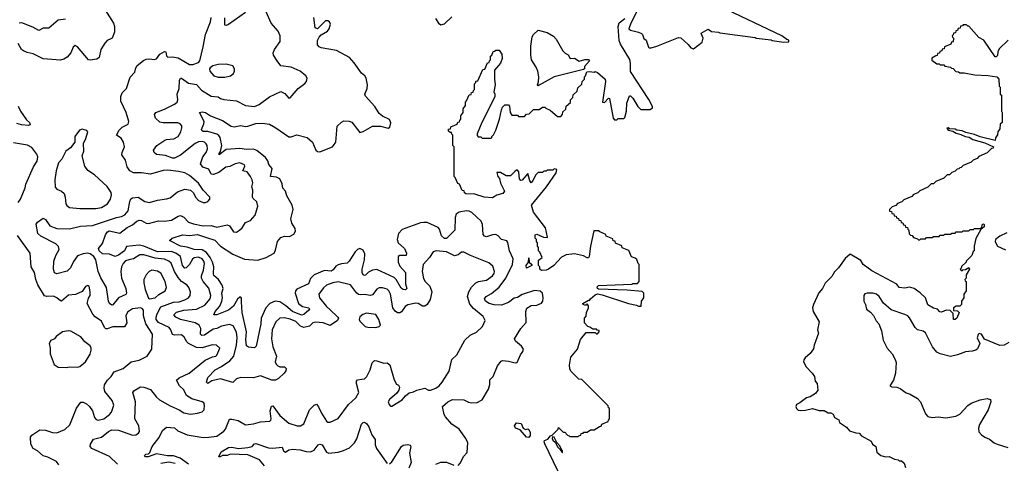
# Model space of a CAD drawing. Extents: x 2143765 to 2212931, y 878955 to 1017455.
# Tile 221 of 256: x 2175799 to 2184415, y 976287 to 980165. Entities that reach past the tile are written whole.
import ezdxf

# ---------------------------------------------------------------- set-up
doc = ezdxf.new("R2010")
doc.units = 0

msp = doc.modelspace()

# ---------------------------------------------------------------- linework, layer by layer
at = {"layer": '0CON20XD'}
for points in [[(2181212.9, 980265), (2181145.7, 980135), (2181130, 980085), (2181143, 980073), (2181215, 980057.5), (2181240, 980045), (2181250, 980035), (2181261.7, 980001.7), (2181280, 979985), (2181300, 979925), (2181308.3, 979918.3), (2181325, 979920), (2181375, 979934), (2181565, 980008.6), (2181585.2, 980005.2), (2181648.9, 979948.9), (2181670.5, 979920.5), (2181695, 979910.6), (2181770.6, 979969.4), (2181778.5, 980005), (2181762.5, 980047.5), (2181825, 980082.5), (2181853, 980063), (2181915, 980057.5), (2181925, 980050), (2182235, 980010), (2182245, 980002.5), (2182375, 979990), (2182385, 979982.5), (2182485, 979970), (2182528.3, 979971.7), (2182530, 979985), (2182511.7, 979991.7), (2182467.5, 980025), (2181929.7, 980279.7)], [(2176550.8, 980245), (2176620.8, 980135), (2176630, 980105), (2176628.6, 980055), (2176607.5, 980005), (2176596.7, 979996.7), (2176565, 979982.5), (2176545, 979961.2), (2176509.2, 979905), (2176493.8, 979835), (2176475, 979818.8), (2176415, 979810.8), (2176400, 979815), (2176305, 979928.8), (2176285, 979939.2), (2176267.5, 979925), (2176245.5, 979875), (2176215, 979836.7), (2176185, 979818.9), (2176155, 979812.7), (2176005, 979822.7), (2175917.6, 979867.6), (2175865, 979878.2), (2175833, 979893), (2175815, 979906), (2175785, 979956)], [(2176201.2, 980168.8), (2176135, 980160.6), (2176055, 980090), (2176005, 980090.8), (2175965, 980071.4), (2175915, 980100), (2175816.8, 980136.8), (2175795, 980135.3)], [(2176655, 976278.2), (2176585, 976347.2), (2176430, 976415), (2176415.8, 976435), (2176418.8, 976455), (2176445, 976497.1), (2176515, 976516.5), (2176575, 976566), (2176605, 976579.2), (2176665, 976577.5), (2176785, 976532.8), (2176815.3, 976534.7), (2176839.5, 976550.5), (2176847.8, 976565), (2176840.4, 976615), (2176805.4, 976675.4), (2176811.5, 976825), (2176788.6, 976905), (2176798.3, 976921.7), (2176855, 976954.5), (2176885, 976953.8), (2176942.6, 976932.6), (2176995.9, 976865.9), (2177023.1, 976843.1), (2177115, 976789.1), (2177194.5, 976754.5), (2177235, 976727.5), (2177295, 976715.7), (2177355.9, 976724.1), (2177395, 976736.2), (2177412, 976755), (2177415.6, 976795), (2177410.6, 976815), (2177395, 976825.5), (2177305, 976850.5), (2177259.6, 976879.6), (2177235, 976928.8), (2177196, 976965), (2177171.2, 977015), (2177193.3, 977035), (2177281.9, 977075), (2177420.5, 977189.5), (2177485, 977217.3), (2177515, 977223.9), (2177525, 977233.3), (2177549.2, 977295), (2177519.8, 977319.8), (2177483.5, 977323.5), (2177395.4, 977295.4), (2177345, 977299.7), (2177275.8, 977335.8), (2177260.3, 977350.3), (2177239.2, 977389.2), (2177215, 977410.6), (2177156.8, 977406.8), (2177135, 977414.4), (2177122.2, 977455), (2177108.2, 977475), (2177015, 977519.1), (2176992.9, 977545), (2176991.8, 977565), (2177000.5, 977595), (2177035, 977655.7), (2177145, 977694.3), (2177195, 977700), (2177244.8, 977715.2), (2177276.5, 977733.5), (2177290, 977755), (2177292.5, 977785), (2177279.2, 977825), (2177264.5, 977845), (2177215, 977877.8), (2177185, 977910.8), (2177153.2, 977965), (2177125.2, 978035.2), (2177103.3, 978053.3), (2177065, 978070.4), (2176985, 978081.3), (2176885, 978110.8), (2176851.5, 978108.5), (2176795.8, 978074.2), (2176753.3, 978066.7), (2176725, 978055.6), (2176705, 978032.5), (2176690, 978005), (2176683.8, 977965), (2176690.7, 977905), (2176727.5, 977815), (2176734.4, 977775), (2176726.6, 977763.4), (2176665, 977732.5), (2176615, 977671.9), (2176605, 977669.4), (2176585.6, 977685), (2176574.7, 977704.7), (2176558.1, 977825), (2176508.7, 977908.7), (2176485.2, 977965), (2176464.3, 978065), (2176446.4, 978095), (2176415, 978118.6), (2176395, 978123.9), (2176355, 978117.5), (2176305, 978100), (2176269.9, 978050.1), (2176244.1, 977995.9), (2176215, 977965.8), (2176125, 977944.3), (2176103.5, 977953.5), (2176093.6, 977985), (2176097.1, 978055), (2176115, 978104.3), (2176143.8, 978155), (2176138.8, 978181.2), (2176115, 978206.8), (2175983.8, 978273.8), (2175957.4, 978297.4), (2175941.8, 978378.2), (2175954.4, 978395), (2176005, 978429.2), (2176025, 978419.2), (2176063.6, 978363.6), (2176125, 978340), (2176235, 978336.1), (2176329.6, 978360.4), (2176435, 978364.7), (2176645, 978435.3), (2176690.8, 978445), (2176720.3, 978459.7), (2176747.5, 978495), (2176763.7, 978576.3), (2176772.3, 978597.7), (2176785, 978609.2), (2176835, 978614.5), (2176895, 978575.7), (2176935, 978565.6), (2177005, 978586), (2177085, 978600), (2177115, 978608.8), (2177180.9, 978659.1), (2177245, 978682.9), (2177295, 978674), (2177320.3, 978650.3), (2177338, 978615), (2177364, 978585), (2177405, 978566), (2177425, 978566), (2177445.6, 978574.4), (2177463.8, 978595), (2177463.3, 978615), (2177405.5, 978675.5), (2177365, 978735.8), (2177285, 978802), (2177245, 978825.7), (2177189.4, 978839.4), (2177095, 978848.5), (2177055, 978845.5), (2176945, 978816), (2176865, 978827.8), (2176795, 978827.5), (2176762.4, 978842.4), (2176739.2, 978879.2), (2176725, 978935.7), (2176693.5, 978985), (2176695.6, 979005), (2176715.4, 979055), (2176707.9, 979095), (2176688.3, 979128.3), (2176646.2, 979155), (2176670.2, 979199.8), (2176694.6, 979225.4), (2176748.6, 979251.4), (2176754, 979275), (2176731.5, 979355), (2176683.6, 979453.6), (2176683.3, 979495), (2176695.6, 979525), (2176732.9, 979565), (2176766.2, 979663.8), (2176806.5, 979705), (2176815, 979743.3), (2176827.5, 979765), (2176882, 979808), (2176905, 979819.2), (2176933.9, 979823.9), (2176975, 979816.7), (2176995, 979822.5), (2177026.1, 979863.9), (2177065, 979888), (2177078.8, 979885), (2177085, 979850), (2177095, 979837.1), (2177135, 979839.4), (2177185, 979832.7), (2177285, 979773.3), (2177315, 979774.4), (2177365, 979790), (2177374.1, 979805.9), (2177405, 979928.8), (2177426.2, 980035), (2177468.2, 980145), (2177475.5, 980185)], [(2177435, 978261.2), (2177507.3, 978237.3), (2177555.2, 978185.2), (2177665, 978114.7), (2177765, 978071.8), (2177882, 978062), (2177954.6, 978085.4), (2178025.4, 978124.6), (2178038.3, 978151.7), (2178055.7, 978225), (2178085, 978262), (2178115, 978272), (2178161.2, 978268.8), (2178199.3, 978290.7), (2178211.4, 978315), (2178210.3, 978340.3), (2178181.4, 978385), (2178170.8, 978425), (2178190.9, 978505), (2178184.6, 978545), (2178137.8, 978625), (2178125.7, 978665.7), (2178102.1, 978692.1), (2178095, 978730.8), (2178075, 978774.5), (2178045, 978787.8), (2177993.8, 978793.8), (2178008.5, 978865), (2177978.2, 978898.2), (2177969.3, 978930.7), (2177950.5, 978960.5), (2177875, 979020.6), (2177845, 979032.4), (2177785, 979029.8), (2177725, 979040.3), (2177605, 979029.5), (2177544, 978985), (2177543.3, 978995), (2177557.3, 979012.7), (2177569.2, 979065), (2177554.6, 979134.6), (2177542.5, 979152.5), (2177524.5, 979165), (2177445, 979188), (2177405, 979188.9), (2177392, 979195), (2177390, 979205), (2177411.4, 979255), (2177412.9, 979275), (2177372.5, 979355), (2177395, 979358.6), (2177423.8, 979353.8), (2177470, 979325), (2177574.5, 979284.5), (2177650.8, 979235), (2177675, 979228), (2177735, 979241.5), (2177771.9, 979231.9), (2177795, 979232.9), (2177865, 979258.4), (2177925, 979261.3), (2177985, 979250.4), (2178040.2, 979220.2), (2178155, 979140), (2178175, 979140), (2178225, 979158.8), (2178315.6, 979135.6), (2178361.2, 979095), (2178390, 979025), (2178405, 979012.5), (2178425, 979008.8), (2178535, 979053.8), (2178545.8, 979064.2), (2178564.2, 979095.8), (2178578, 979235), (2178615, 979270), (2178635, 979280), (2178680.8, 979279.2), (2178705, 979270), (2178775, 979180), (2178805, 979188), (2178885, 979235.7), (2178955, 979234.5), (2179023.8, 979216.2), (2179038.8, 979225), (2179047, 979263), (2179035, 979294), (2178975, 979322.5), (2178945, 979344), (2178907.5, 979405), (2178826, 979496), (2178820.5, 979515), (2178840.9, 979565), (2178843.9, 979595), (2178830.9, 979655), (2178817.9, 979675), (2178789.1, 979699.1), (2178726.8, 979786.8), (2178684, 979834), (2178571.2, 979895), (2178438.3, 979918.3), (2178418.7, 979928.7), (2178406, 979945), (2178404.1, 979984.1), (2178418.5, 980011.5), (2178438.2, 980031.8), (2178492.5, 980065), (2178507.1, 980085), (2178520, 980125), (2178511.2, 980145), (2178495, 980156), (2178475, 980155.8), (2178415, 980093.3), (2178405, 980086.7), (2178385, 980093.3), (2178372.7, 980185)], [(2177535, 979490), (2177555, 979475.6), (2177586.2, 979466.2), (2177695, 979456), (2177773.9, 979416.1), (2177855, 979407.5), (2177893.3, 979425), (2177985, 979489.4), (2178085, 979538.6), (2178119.3, 979519.3), (2178155, 979480), (2178165, 979483.3), (2178235, 979563.8), (2178295, 979606.7), (2178308.8, 979625), (2178313.8, 979655), (2178303.8, 979675), (2178252, 979715), (2178175, 979751.1), (2178085, 979761.9), (2178050.8, 979805), (2178020, 979855), (2178015.8, 979875), (2178027.5, 979905), (2178077.1, 979975), (2178077.5, 980025), (2178060, 980065), (2178000, 980135), (2177954.4, 980234.4)], [(2177775, 980228), (2177625, 980122.9), (2177605, 980114), (2177595, 980116.7), (2177595, 980180)], [(2179436.7, 980175), (2179463.8, 980135), (2179485, 980118.8), (2179515, 980129.2), (2179579.3, 980190.7)], [(2180765, 978084.3), (2180732, 978102), (2180655, 978118.2), (2180581.7, 978108.3), (2180541, 978089), (2180473.1, 978015), (2180425, 977982.9), (2180404.5, 977974.5), (2180365, 977972.5), (2180350, 977985), (2180350, 978005), (2180340, 978015), (2180338.3, 978061.7), (2180370, 978085), (2180351.7, 978131.7), (2180340, 978145), (2180340, 978175), (2180330, 978185), (2180330, 978215), (2180320, 978225), (2180320, 978245), (2180310, 978255), (2180310, 978285), (2180325, 978290), (2180383.6, 978263.6), (2180415, 978260), (2180417.5, 978265), (2180400, 978345), (2180295, 978481.2), (2180278.1, 978545), (2180408.6, 978705), (2180493.3, 978825), (2180500, 978855), (2180475, 978860), (2180465, 978850), (2180415, 978850), (2180405, 978840), (2180385, 978840), (2180375, 978830), (2180335, 978830), (2180315, 978810), (2180290.7, 978759.3), (2180275, 978740), (2180262.5, 978755), (2180245, 978820), (2180196.4, 978763.6), (2180185, 978760), (2180173, 978773), (2180167.5, 978835), (2180155, 978850), (2180145, 978850), (2180130.7, 978839.3), (2180095, 978800), (2180055, 978800), (2180005, 978830), (2179975, 978830), (2179982.5, 978795), (2179997, 978777), (2180007.5, 978735), (2180040, 978665), (2180027.5, 978645), (2179975, 978632), (2179935, 978608.8), (2179864.1, 978614.1), (2179780.7, 978640.7), (2179703, 978643), (2179691.7, 978651.7), (2179688.3, 978668.3), (2179671.7, 978671.7), (2179648.3, 978728.3), (2179631.7, 978731.7), (2179610, 978785), (2179600, 978795), (2179600, 979055), (2179590, 979065), (2179590, 979155), (2179580, 979165), (2179578.3, 979178.3), (2179565, 979180), (2179551.7, 979191.7), (2179551.7, 979208.3), (2179568.3, 979211.7), (2179571.7, 979228.3), (2179628.3, 979251.7), (2179631.7, 979268.3), (2179648.3, 979271.7), (2179650, 979285), (2179660, 979295), (2179660, 979325), (2179680, 979355), (2179680, 979385), (2179700, 979415), (2179700, 979445), (2179710, 979455), (2179731.7, 979508.3), (2179748.3, 979511.7), (2179751.7, 979528.3), (2179768.3, 979531.7), (2179770, 979545), (2179780, 979555), (2179780, 979605), (2179790, 979615), (2179791.7, 979628.3), (2179808.3, 979631.7), (2179851.7, 979728.3), (2179868.3, 979731.7), (2179891.7, 979788.3), (2179908.3, 979791.7), (2179910, 979805), (2179920, 979815), (2179920, 979845), (2179930, 979855), (2179941.7, 979888.3), (2179955, 979890), (2179965, 979900), (2179995, 979900), (2180016.7, 979865), (2180020, 979825), (2180007.5, 979785), (2179952.5, 979725), (2179952.5, 979645), (2179960, 979595), (2179947.5, 979535), (2179956.7, 979515), (2179956.7, 979495), (2179920.5, 979419.5), (2179842.5, 979265), (2179803, 979167), (2179802.5, 979152.5), (2179811.7, 979141.7), (2179835, 979140), (2179845, 979130), (2179925, 979130), (2179930, 979135), (2179930, 979145), (2179945, 979160), (2179965, 979200), (2179996.2, 979295), (2180014.2, 979375.8), (2180025, 979400), (2180045, 979420), (2180075, 979420), (2180085, 979410), (2180090, 979355), (2180105, 979330), (2180155, 979330), (2180165, 979320), (2180215, 979320), (2180235, 979340), (2180258.3, 979341.7), (2180295, 979380), (2180345, 979380), (2180375, 979400), (2180395, 979400), (2180401.7, 979391.7), (2180440, 979375), (2180505, 979320), (2180535, 979320), (2180550, 979335), (2180551.7, 979358.3), (2180578.3, 979381.7), (2180581.7, 979408.3), (2180618.3, 979441.7), (2180620, 979465), (2180640, 979485), (2180641.7, 979508.3), (2180678.3, 979541.7), (2180681.7, 979568.3), (2180718.3, 979601.7), (2180720, 979625), (2180740, 979645), (2180740, 979665), (2180750, 979675), (2180761.7, 979708.3), (2180785, 979712.5), (2180825, 979707.5), (2180835, 979712.5), (2180855, 979704), (2180922.5, 979645), (2180926.2, 979625), (2180900, 979445), (2180915, 979440), (2180951.7, 979478.3), (2180960, 979475), (2180993.3, 979305), (2181005, 979290), (2181025, 979290), (2181035, 979300), (2181085, 979300), (2181095, 979310), (2181107.5, 979365), (2181112.5, 979435), (2181135, 979500), (2181145, 979500), (2181165, 979480), (2181207.5, 979405), (2181235, 979380), (2181315, 979380), (2181337.5, 979395), (2181337.5, 979405), (2181305, 979466.7), (2181143.1, 979713.1), (2181144.4, 979784.4), (2181137.4, 979817.4), (2181055, 979952), (2181044.7, 979984.7), (2181036.5, 980105), (2181045, 980138.8), (2181094.4, 980175.6)], [(2184447.5, 979985), (2184369.3, 979910.7), (2184358.8, 979885), (2184355, 979852.5), (2184345, 979840), (2184335, 979840), (2184236.7, 979986.7), (2184190.7, 980010.7), (2184105, 980110), (2184095, 980110), (2184085, 980120), (2184055, 980120), (2184048.3, 980111.7), (2184031.7, 980108.3), (2184028.3, 980091.7), (2184011.7, 980088.3), (2184005, 980070)], [(2180335, 979587.5), (2180330, 979595), (2180338.7, 979621.3), (2180340.8, 979665), (2180332.9, 979715), (2180319.2, 979749.2), (2180277.3, 979815), (2180270.4, 979855), (2180271.1, 979935), (2180284.3, 980015), (2180295, 980036.2), (2180335, 980072.5), (2180415, 980052.5), (2180471.1, 980021.1), (2180494.4, 979995), (2180552.8, 979892.8), (2180571.8, 979871.8), (2180597.1, 979857.1), (2180615, 979826.7), (2180655, 979827.5), (2180695, 979802), (2180745, 979816), (2180775, 979816.2), (2180786.2, 979805), (2180742.5, 979755), (2180740, 979735), (2180731.7, 979728.3), (2180475, 979666.7), (2180345, 979593.8), (2180335, 979587.5)], [(2184005, 980070), (2183991.7, 980068.3), (2183988.3, 980051.7), (2183971.7, 980048.3), (2183968.3, 980031.7), (2183960, 980025), (2183961.7, 980011.7), (2183970, 980005), (2183968.3, 979971.7), (2183951.7, 979968.3), (2183948.3, 979951.7), (2183891.7, 979928.3), (2183888.3, 979911.7), (2183871.7, 979908.3), (2183868.3, 979891.7), (2183851.7, 979888.3), (2183848.3, 979871.7), (2183831.7, 979868.3), (2183828.3, 979851.7), (2183815, 979850), (2183781.7, 979828.3), (2183781.7, 979811.7), (2183825, 979780), (2183845, 979780), (2183855, 979770), (2183885, 979770), (2183895, 979760), (2183945, 979750), (2183951.7, 979741.7), (2183968.3, 979738.3), (2183991.7, 979711.7), (2184015, 979710), (2184025, 979700), (2184065, 979700), (2184155, 979682.5), (2184275, 979676.7), (2184350, 979665), (2184366.7, 979645), (2184370, 979585), (2184380, 979575), (2184380, 979515), (2184390, 979505), (2184390, 979365), (2184397.5, 979355), (2184397.5, 979295), (2184396, 979265), (2184378.3, 979251.7), (2184375, 979210), (2184357.5, 979185), (2184355, 979160), (2184338.3, 979131.7), (2184335, 979110), (2184205, 979142.5), (2184155, 979162.5), (2184078.3, 979178.3), (2184045, 979192.5), (2183998.3, 979198.3), (2183985, 979207.5), (2183935, 979210), (2183925, 979220), (2183911.7, 979218.3), (2183925, 979200), (2183965, 979190), (2183995, 979172.5), (2184035, 979162.5), (2184073, 979143), (2184107, 979137), (2184138.3, 979118.3), (2184245, 979087.5), (2184320, 979055), (2184318.3, 979041.7), (2184301.7, 979038.3), (2184265, 979000), (2184191.7, 978968.3), (2184178.3, 978951.7), (2184141.7, 978938.3), (2184125, 978920), (2184055, 978890), (2184038.3, 978871.7), (2184025, 978870), (2184018.3, 978861.7), (2184001.7, 978858.3), (2183985, 978840), (2183955, 978830), (2183935, 978810), (2183915, 978810), (2183885, 978780), (2183815, 978750), (2183795, 978730), (2183775, 978730), (2183745, 978700), (2183675, 978670), (2183658.3, 978651.7), (2183621.7, 978638.3), (2183605, 978620), (2183535, 978590), (2183518.3, 978571.7), (2183481.7, 978558.3), (2183465, 978540), (2183435, 978530), (2183410, 978505), (2183411.7, 978491.7), (2183428.3, 978488.3), (2183431.7, 978471.7), (2183448.3, 978468.3), (2183451.7, 978451.7), (2183468.3, 978448.3), (2183471.7, 978431.7), (2183488.3, 978428.3), (2183491.7, 978411.7), (2183508.3, 978408.3), (2183511.7, 978391.7), (2183528.3, 978388.3), (2183531.7, 978371.7), (2183548.3, 978368.3), (2183551.7, 978351.7), (2183568.3, 978348.3), (2183570, 978335), (2183580, 978325), (2183581.7, 978291.7), (2183595, 978280), (2183608.3, 978278.3), (2183621.7, 978261.7), (2183655, 978250), (2183665, 978240), (2183675, 978240), (2183685, 978250), (2183725, 978250), (2183735, 978260), (2183785, 978260), (2183795, 978270), (2183845, 978270), (2183855, 978280), (2183885, 978280), (2183895, 978290), (2183945, 978290), (2183955, 978300), (2183985, 978300), (2183995, 978310), (2184045, 978310), (2184055, 978320), (2184105, 978320), (2184115, 978330), (2184145, 978330), (2184155, 978340), (2184205, 978340), (2184218.3, 978351.7), (2184223.6, 978376.4), (2184235, 978380), (2184240, 978375), (2184237.5, 978355), (2184208.3, 978331.7), (2184166.5, 978253.5), (2184150, 978185), (2184150, 978145), (2184141.7, 978138.3), (2184130, 978105), (2184080, 978055), (2184080, 978045), (2184041.7, 978008.3), (2184038.3, 977991.7), (2184030, 977985), (2184045, 977970), (2184051.7, 977978.3), (2184075, 977980), (2184105, 978000), (2184110, 977985), (2184080, 977935), (2184080, 977905), (2184070, 977895), (2184071.7, 977881.7), (2184080, 977875), (2184080, 977795), (2184060, 977765), (2184060, 977735), (2184040, 977705), (2184040, 977675), (2184025, 977660), (2183995, 977660), (2183970, 977645), (2183971.7, 977621.7), (2184005, 977620), (2184020, 977605), (2184000, 977555), (2183985, 977543.3), (2183970, 977545), (2183967.5, 977597.5), (2183941.7, 977621.7), (2183907, 977627), (2183865, 977607.5), (2183850.7, 977610.7), (2183830, 977635), (2183795, 977643.8), (2183745, 977673.3), (2183725, 977732.5), (2183677.7, 977777.7), (2183625.8, 977815.8), (2183585, 977826.7), (2183545, 977817.5), (2183495, 977823.3), (2183473.6, 977853.6), (2183255, 977968.8), (2183181.2, 978025), (2183160.3, 978060.3), (2183065, 978116.2), (2183023.1, 978076.9), (2182965, 977996), (2182929.1, 977960.9), (2182905, 977920), (2182847.9, 977862.1), (2182824.3, 977815), (2182792.1, 977777.9), (2182744, 977675), (2182736.2, 977646.2), (2182743.3, 977615), (2182796.2, 977525), (2182781.2, 977455), (2182790, 977425), (2182750.9, 977319.1), (2182745, 977288), (2182715, 977248.1), (2182671.1, 977208.9), (2182659.5, 977190.5), (2182657.8, 977175), (2182680.5, 977130.5), (2182735, 977076.2), (2182753.3, 977045), (2182760, 977005), (2182778.8, 976985), (2182783.8, 976925), (2182762.3, 976897.7), (2182715, 976869.2), (2182685, 976859.2), (2182627.1, 976815), (2182597.5, 976802.5), (2182590.5, 976785), (2182596, 976766), (2182612, 976752), (2182635, 976747.7), (2182675, 976750.8), (2182736.1, 976766.1), (2182795, 976748), (2182838.3, 976748.3), (2182875, 976728.8), (2182898.3, 976728.3), (2182916.1, 976716.1), (2182928.3, 976688.3), (2182968.3, 976668.3), (2182972.5, 976645), (2183033.9, 976603.9), (2183061.2, 976571.2), (2183115, 976553.3), (2183145, 976550), (2183166.2, 976526.2), (2183249.3, 976479.3), (2183262.5, 976455), (2183290, 976435), (2183300, 976385), (2183333.9, 976353.9), (2183375, 976343.3), (2183406.4, 976346.4), (2183455, 976322.5), (2183487, 976317), (2183495, 976310), (2183515, 976310), (2183538.3, 976288.3), (2183551.7, 976251.7)], [(2177535, 979662.5), (2177595, 979663.1), (2177645, 979673.1), (2177670, 979695), (2177678.2, 979715), (2177678.2, 979735), (2177665, 979761.4), (2177605, 979775.7), (2177535, 979774.4), (2177489.3, 979760.7), (2177466, 979745), (2177460.8, 979735), (2177463.1, 979715), (2177498.8, 979675), (2177535, 979662.5)], [(2177275, 976280.8), (2177202.2, 976332.2), (2177145, 976352.8), (2177093.4, 976353.4), (2176995, 976369), (2176924.2, 976344.2), (2176900, 976345), (2176892.5, 976355), (2176904.2, 976365.8), (2176925, 976368.8), (2176938.5, 976381.5), (2176956.9, 976435), (2177018.7, 976511.3), (2177050, 976575), (2177085, 976604.2), (2177155, 976597.1), (2177182.2, 976572.2), (2177265.5, 976534.5), (2177405, 976514), (2177455, 976514.6), (2177525, 976525.5), (2177585, 976567.1), (2177598.5, 976585), (2177635, 976672), (2177655, 976674.3), (2177710.4, 976660.4), (2177775, 976623.6), (2177845, 976632.5), (2177905, 976648.9), (2177986.7, 976655), (2177997.2, 976662.8), (2178000, 976675), (2177991.3, 976745), (2178003.7, 976786.3), (2178015, 976789.2), (2178075, 976705.6), (2178155, 976636.7), (2178227.5, 976615), (2178256.6, 976613.4), (2178285, 976632), (2178335, 976754.4), (2178375, 976794.2), (2178395, 976803.8), (2178415, 976781.2), (2178439.5, 976725), (2178484.7, 976654.7), (2178495, 976645.6), (2178515, 976645.6), (2178585, 976678.1), (2178675, 976800.8), (2178739.8, 976860.2), (2178766.5, 976905), (2178746.5, 976985), (2178746.9, 977005), (2178755, 977016.9), (2178793.4, 977023.4), (2178815, 977026.9), (2178836.7, 977045), (2178866.5, 977105), (2178884.5, 977165), (2178905, 977184.3), (2178925, 977184.2), (2178985, 977163.8), (2179015, 977164), (2179038.3, 977148.3), (2179075, 977017.5), (2179095, 976980), (2179115, 976970), (2179123, 976953), (2179116.2, 976925), (2179098.8, 976901.2), (2179035, 976845.8), (2179022.9, 976825), (2179030.9, 976800.9), (2179045, 976786.7), (2179055, 976786.2), (2179146.8, 976843.2), (2179175, 976876.7), (2179208.3, 976901.7), (2179245, 976911.2), (2179273.2, 976926.8), (2179345, 976942.5), (2179375, 976926.4), (2179395, 976926.9), (2179441.4, 976945), (2179468.9, 976965), (2179495, 976995.7), (2179556.7, 977093.3), (2179579.4, 977195), (2179624.2, 977235), (2179695, 977363.3), (2179742.1, 977407.9), (2179795, 977434), (2179848.3, 977481.7), (2179871.5, 977535), (2179855, 977569.4), (2179769.5, 977639.5), (2179737.2, 977677.2), (2179718.2, 977745), (2179728.4, 977785), (2179752.2, 977827.8), (2179791.9, 977865), (2179815, 977876.2), (2179885, 977887.1), (2179937.5, 977925), (2179950.5, 977945), (2179954.4, 977965), (2179939.7, 978009.7), (2179905, 978040), (2179745, 978102.5), (2179685, 978132), (2179665, 978133.8), (2179635, 978110), (2179605, 978101.2), (2179534.6, 978134.6), (2179444.2, 978145.8), (2179417.5, 978135), (2179384.3, 978085.7), (2179328.8, 978025), (2179322, 977965), (2179331.7, 977901.7), (2179346.6, 977876.6), (2179387.1, 977835), (2179405.6, 977785), (2179391.7, 977718.3), (2179364, 977675), (2179345, 977662), (2179325, 977660), (2179285, 977684.3), (2179265, 977688.1), (2179195, 977672.9), (2179171.2, 977658.8), (2179139.3, 977610.7), (2179125, 977603.1), (2179105, 977603.2), (2179085, 977617.1), (2179064.1, 977645), (2179042.4, 977765), (2179028.8, 977795), (2179015, 977808.5), (2178975, 977820), (2178945, 977820.6), (2178925, 977808.6), (2178885, 977759.2), (2178865, 977754.7), (2178815, 977763.9), (2178785, 977758.4), (2178765, 977763.4), (2178745, 977778), (2178695, 977846.9), (2178585, 977873.4), (2178540, 977865), (2178484.8, 977845.2), (2178458.3, 977821.7), (2178417.5, 977765), (2178423.5, 977735), (2178485, 977657.3), (2178512.7, 977632.7), (2178584.3, 977565), (2178588.1, 977555), (2178580.6, 977535), (2178515, 977490.4), (2178455, 977514), (2178385, 977522.1), (2178365, 977515.5), (2178334.5, 977485), (2178285, 977473.5), (2178256.8, 977486.8), (2178215, 977526.1), (2178165, 977548), (2178115, 977560), (2178075, 977554.5), (2178039.1, 977525), (2178009.7, 977455), (2178001.3, 977375), (2178014, 977305), (2178045.5, 977225), (2178035.6, 977175), (2178042.9, 977155), (2178058.3, 977138.3), (2178075, 977131.4), (2178115, 977130), (2178132, 977115), (2178128.6, 977095), (2178114.4, 977075), (2178065, 977027.3), (2178036, 977014), (2178005, 977014.6), (2177905, 977050.9), (2177845, 977035.6), (2177735, 977035.8), (2177695.5, 977025), (2177665, 976994.7), (2177555, 977024.8), (2177480.8, 977009.2), (2177445, 976985.8), (2177432.9, 976995), (2177445, 977036), (2177510, 977105), (2177565, 977132.9), (2177637.6, 977182.4), (2177671.6, 977225), (2177695, 977321.2), (2177702.5, 977385), (2177695, 977434.2), (2177668.1, 977488.1), (2177635, 977500.8), (2177563.6, 977486.4), (2177525, 977466.4), (2177491.5, 977458.5), (2177415, 977406), (2177394, 977404), (2177380, 977415), (2177385.2, 977465), (2177368, 977495), (2177333.1, 977515), (2177204.7, 977544.7), (2177166, 977565), (2177148, 977585), (2177171.6, 977608.4), (2177234.7, 977624.7), (2177345, 977635.3), (2177419.9, 977670.1), (2177465.3, 977725), (2177470.2, 977755), (2177455, 977817.5), (2177404.6, 977875), (2177390, 977905), (2177390, 977925), (2177408.4, 977975), (2177415.8, 978034.2), (2177411.6, 978055), (2177396.9, 978075), (2177365, 978090.3), (2177325, 978084.6), (2177309.8, 978070.2), (2177286, 978024), (2177256.4, 977995), (2177245, 977993.2), (2177223.9, 978015), (2177205.3, 978095), (2177165, 978125.2), (2177125, 978137.7), (2177005, 978135.1), (2176885, 978186.5), (2176844.8, 978195.2), (2176735, 978181.6), (2176715.4, 978145), (2176664.1, 978105.9), (2176635, 978094.8), (2176585, 978115.5), (2176525, 978117.9), (2176494.7, 978145), (2176490, 978165), (2176525, 978210), (2176550, 978285), (2176568.2, 978311.8), (2176581.8, 978318.2), (2176675, 978297.6), (2176740.6, 978349.4), (2176785, 978371.6), (2176825, 978403.9), (2176845, 978412.5), (2176865, 978408.9), (2176905, 978385.5), (2176925, 978384.5), (2177015, 978406.9), (2177065, 978404.5), (2177128.5, 978411.5), (2177185, 978448.8), (2177205, 978452.1), (2177235, 978438.2), (2177275, 978396.2), (2177320.9, 978380.9), (2177405, 978363.4), (2177475.3, 978365.3), (2177525, 978352.1), (2177615, 978373.2), (2177634.1, 978364.1), (2177670, 978310), (2177695, 978308), (2177722, 978325), (2177745, 978346.2), (2177775, 978392), (2177819.1, 978410.9), (2177860, 978455), (2177882.5, 978535), (2177874.2, 978574.2), (2177842.3, 978602.3), (2177836.7, 978615), (2177840, 978675), (2177829.2, 978705), (2177839.7, 978740.3), (2177834.3, 978765), (2177820, 978795), (2177789.4, 978835), (2177750.6, 978845), (2177768.9, 978885), (2177767.2, 978897.2), (2177725, 978914.3), (2177685, 978905.5), (2177637.1, 978882.9), (2177603.7, 978876.3), (2177541.8, 978828.2), (2177495, 978812), (2177475.3, 978815.3), (2177455, 978858.2), (2177402.2, 978875), (2177381.8, 978905), (2177402.6, 978967.4), (2177431.5, 979005), (2177442.5, 979035), (2177440, 979065), (2177431.2, 979081.2), (2177415.8, 979095.8), (2177395, 979100.6), (2177365, 979096.6), (2177335, 979084.2), (2177205, 978979.7), (2177155, 978955.4), (2177135, 978954.7), (2177075, 978976.6), (2176996.9, 978986.9), (2176975.8, 979005), (2176970.8, 979025), (2176998.6, 979065), (2177068.6, 979111.4), (2177085, 979118.5), (2177147.1, 979122.9), (2177185, 979143.1), (2177208.4, 979185), (2177218.5, 979218.5), (2177217.1, 979237.1), (2177204.5, 979254.5), (2177182.7, 979262.7), (2177055, 979263.1), (2177025, 979270), (2176986.9, 979305), (2176977.5, 979335), (2176991.2, 979355), (2177065, 979381.8), (2177153.7, 979426.3), (2177176.9, 979445), (2177182.9, 979465), (2177175.9, 979515), (2177194.7, 979565), (2177197.6, 979632.4), (2177205, 979654.3), (2177215, 979653.3), (2177275, 979609.3), (2177345, 979598.2), (2177390.3, 979550.3), (2177475, 979497.5), (2177535, 979490)], [(2175785, 979407.8), (2175804.7, 979364.7), (2175859.8, 979289.8), (2175885.7, 979265), (2175891.2, 979245), (2175875, 979240.6), (2175815, 979246.5), (2175775, 979256.5)], [(2176465, 978514.4), (2176515, 978522.2), (2176567.1, 978555), (2176594.4, 978595.6), (2176601.9, 978635), (2176599.4, 978655), (2176565, 978705.8), (2176455, 978810), (2176395, 978846.2), (2176368.8, 978885), (2176346.2, 978975), (2176358.8, 979015), (2176358, 979085), (2176375, 979116.7), (2176396.2, 979185), (2176386, 979196), (2176345, 979208), (2176321.7, 979198.3), (2176282, 979145), (2176280, 979095), (2176243.9, 979046.1), (2176203.6, 979016.4), (2176166.7, 978945), (2176138.8, 978915), (2176117, 978843), (2176106.9, 978765), (2176110, 978700), (2176123.8, 978683.8), (2176165, 978666.2), (2176188, 978645), (2176198, 978615), (2176202.5, 978555), (2176210.7, 978540.7), (2176235, 978524.3), (2176325.8, 978515.8), (2176465, 978514.4)], [(2175785, 978567.5), (2175805, 978597.5), (2175846.2, 978695), (2175852.7, 978727.3), (2175920.6, 978879.4), (2175951.1, 978928.9), (2175956.7, 978965), (2175948.1, 978988.1), (2175905, 979047.1), (2175867, 979067), (2175745, 979089.4)], [(2179635, 976268), (2179655, 976291.2), (2179682.5, 976347.5), (2179715, 976381.2), (2179719.4, 976465), (2179704.2, 976505), (2179645.3, 976585.3), (2179579.8, 976629.8), (2179525, 976692), (2179514.4, 976715), (2179500, 976785), (2179545.4, 976824.6), (2179585, 976845.6), (2179685, 976843.1), (2179725, 976821.8), (2179755, 976815.5), (2179800.9, 976819.1), (2179845, 976842.9), (2179900, 976935), (2179914.4, 976975.6), (2179914, 977016), (2179943.4, 977046.6), (2179980, 977140), (2180011.3, 977178.7), (2180025, 977184.4), (2180075, 977180.9), (2180135, 977164), (2180152.3, 977167.7), (2180182, 977235), (2180202, 977265), (2180206.2, 977285), (2180190.3, 977310.3), (2180138.8, 977355), (2180128, 977375), (2180184.4, 977465), (2180232.1, 977517.9), (2180229.2, 977615), (2180237.7, 977642.3), (2180275, 977668), (2180325, 977669.2), (2180365, 977688), (2180375.6, 977705), (2180380, 977735), (2180374, 977775), (2180352.1, 977792.1), (2180305, 977797.5), (2180195, 977763.5), (2180155, 977737.5), (2180125, 977730.4), (2180075, 977693.6), (2180015, 977668.8), (2179952, 977672), (2179906.7, 977685), (2179876, 977705), (2179867.5, 977725), (2179880.8, 977745), (2179928.7, 977771.3), (2179995, 977828), (2180053.5, 977905), (2180111.3, 978025), (2180117.3, 978075), (2180084.6, 978145), (2180071.7, 978218.3), (2180061.7, 978231.7), (2180015, 978243.1), (2179985, 978275.7), (2179966.4, 978286.4), (2179935, 978283.3), (2179885, 978267.1), (2179865, 978272.5), (2179855, 978287.5), (2179848.5, 978375), (2179835.7, 978405), (2179755, 978480.9), (2179731.7, 978491.7), (2179705, 978493.4), (2179645, 978483.9), (2179617.3, 978465), (2179609.3, 978435), (2179607.4, 978325), (2179535, 978252.1), (2179515, 978253.1), (2179490.8, 978275), (2179472.5, 978332.5), (2179459.9, 978349.9), (2179365, 978391), (2179335, 978393.6), (2179305, 978388), (2179145, 978331.1), (2179115, 978295.6), (2179100.7, 978245), (2179110.3, 978215), (2179165, 978165.3), (2179184.2, 978125), (2179180.8, 978105), (2179143.9, 978103.9), (2179125, 978103.5), (2179112, 978095), (2179111.2, 978045), (2179125, 978010.4), (2179173.8, 977953.8), (2179176.3, 977855), (2179186.9, 977815), (2179175.7, 977804.3), (2179155, 977806.4), (2179136.8, 977816.8), (2179093.4, 977893.4), (2179075, 977912.5), (2178925, 977980.8), (2178885, 977976.5), (2178851.6, 977958.4), (2178825, 977932.5), (2178815, 977928), (2178805, 977934), (2178796.2, 977956.2), (2178795.3, 977985), (2178815.7, 978065), (2178818.1, 978118.1), (2178805, 978149.5), (2178775, 978165.5), (2178755, 978155.5), (2178735, 978135.5), (2178682.3, 978055), (2178665, 978037.7), (2178615, 978032.1), (2178585, 978020.9), (2178565, 978009.1), (2178541.9, 977978.1), (2178525, 977967), (2178465, 977972.6), (2178376.5, 977935), (2178345, 977903.8), (2178325, 977855.5), (2178225, 977808), (2178213.1, 977795), (2178208.9, 977775), (2178240, 977685), (2178275, 977658.4), (2178328, 977645), (2178335.7, 977635), (2178330, 977625), (2178285, 977589.3), (2178265, 977582.5), (2178184.9, 977614.9), (2178126.4, 977665), (2178075, 977699.5), (2178035, 977704.1), (2177987.8, 977685), (2177953.9, 977646.1), (2177911.9, 977555), (2177907.8, 977505), (2177868.8, 977311.2), (2177855, 977296), (2177801.7, 977301.7), (2177784.5, 977315), (2177776.9, 977365), (2177783.4, 977435), (2177746.4, 977605), (2177740.7, 977699.3), (2177740.9, 977730.9), (2177735, 977739.2), (2177725, 977738.9), (2177705, 977720.6), (2177668.5, 977661.5), (2177625, 977625.9), (2177525, 977585.5), (2177498.8, 977585), (2177510.9, 977615), (2177549, 977661), (2177566.5, 977703.5), (2177573.2, 977735), (2177569.2, 977775), (2177579.6, 977815), (2177570.7, 977845), (2177539.6, 977895), (2177497.8, 977927.8), (2177493.7, 977945), (2177497.4, 978005), (2177485.7, 978045.7), (2177465, 978087), (2177435, 978128.7), (2177395, 978153.4), (2177325, 978155.3), (2177265, 978176.5), (2177205, 978184), (2177110, 978235), (2177134, 978255), (2177225, 978283.8), (2177285, 978277.6), (2177355, 978286.8), (2177435, 978261.2)], [(2176140, 976275), (2176122.3, 976302.3), (2176045, 976340.6), (2176005, 976353.1), (2175956.2, 976396.2), (2175917.4, 976417.4), (2175895.8, 976455), (2175894.2, 976515), (2175906.6, 976533.4), (2175975, 976580), (2176025, 976577.3), (2176085, 976557.5), (2176123.6, 976553.6), (2176195, 976583.5), (2176237.7, 976622.3), (2176295, 976768.8), (2176335, 976821.2), (2176355, 976821.2), (2176385, 976806), (2176409.2, 976785), (2176437.1, 976745), (2176455, 976688.8), (2176469.3, 976669.3), (2176485, 976664.4), (2176535, 976675.7), (2176585.8, 976715), (2176602, 976735), (2176621.4, 976795), (2176609.4, 976835), (2176543.1, 976915), (2176538.2, 976945), (2176542.3, 976972.3), (2176566.4, 977013.6), (2176598.9, 977045), (2176625, 977086.9), (2176703.4, 977116.6), (2176775, 977174.3), (2176845, 977187.5), (2176915, 977223.8), (2176954.2, 977285), (2176960.8, 977415), (2176902.9, 977505), (2176883.5, 977575), (2176882.5, 977625), (2176870.3, 977640.3), (2176855, 977647.1), (2176785, 977638.1), (2176742.2, 977607.8), (2176727.8, 977575), (2176736.4, 977515), (2176715, 977481.1), (2176615, 977481.1), (2176565, 977462.3), (2176553.4, 977463.4), (2176541.8, 977475), (2176515, 977530.4), (2176458.7, 977568.7), (2176440.4, 977590.4), (2176390, 977685), (2176400.5, 977729.5), (2176416.7, 977755), (2176416.7, 977785), (2176406.2, 977835), (2176395, 977840), (2176375, 977832.5), (2176345, 977790), (2176287, 977763), (2176225, 977755.6), (2176165, 977705.7), (2176155, 977707.1), (2176124.3, 977735), (2176095, 977749.2), (2176035, 977744.6), (2176015, 977750.6), (2175957, 977847), (2175939.5, 977895), (2175929.2, 977955), (2175899.2, 978005), (2175889.4, 978125), (2175779.7, 978279.7)], [(2180583.8, 976065), (2180395, 976457.5), (2180388.8, 976475), (2180392.3, 976487.7), (2180420.8, 976499.2), (2180445, 976526.7), (2180458.3, 976531.7), (2180510, 976585), (2180515, 976600), (2180555, 976560), (2180568.3, 976558.3), (2180591.7, 976531.7), (2180608.3, 976528.3), (2180615, 976520), (2180685, 976520), (2180691.7, 976528.3), (2180708.3, 976531.7), (2180711.7, 976548.3), (2180728.3, 976551.7), (2180735, 976560), (2180765, 976560), (2180795, 976580), (2180825, 976580), (2180871.7, 976608.3), (2180888.3, 976611.7), (2180891.7, 976628.3), (2180948.3, 976651.7), (2180950, 976665), (2180960, 976675), (2180960, 976765), (2180951.7, 976771.7), (2180948.3, 976788.3), (2180718.3, 977018.3), (2180691.7, 977021.7), (2180621.7, 977091.7), (2180613, 977113), (2180610, 977145), (2180621.2, 977215), (2180680, 977285), (2180705, 977370), (2180755, 977430), (2180835, 977430), (2180845, 977420), (2180855, 977420), (2180870, 977435), (2180868.3, 977448.3), (2180851.7, 977451.7), (2180845, 977460), (2180815, 977460), (2180788.3, 977478.3), (2180771.7, 977481.7), (2180740, 977515), (2180740, 977555), (2180757, 977573), (2180757.5, 977605), (2180776.7, 977645), (2180776.7, 977665), (2180765, 977680), (2180755, 977670), (2180745, 977670), (2180730, 977675), (2180727.5, 977685), (2180775, 977712.5), (2180785, 977710), (2180793.3, 977725), (2180835, 977759.2), (2180855, 977768.8), (2180895, 977760), (2181125, 977683.3), (2181195, 977670), (2181215, 977660), (2181238.3, 977661.7), (2181240, 977705), (2181260, 977735), (2181260, 977775), (2181245, 977787.5), (2181115, 977800), (2180865, 977808.8), (2180854, 977815), (2180851.2, 977828.8), (2180865, 977841.2), (2181155, 977853.3), (2181165, 977860), (2181205, 977860), (2181220, 977875), (2181220, 978025), (2181210, 978035), (2181198.3, 978068.3), (2181185, 978080), (2181151.7, 978091.7), (2181128.3, 978148.3), (2181071.7, 978171.7), (2181068.3, 978188.3), (2181011.7, 978211.7), (2181008.3, 978228.3), (2180991.7, 978231.7), (2180988.3, 978248.3), (2180931.7, 978271.7), (2180928.3, 978288.3), (2180875, 978310), (2180865, 978320), (2180821.7, 978318.3), (2180793.9, 978186.1), (2180783.3, 978095), (2180777.5, 978082.5), (2180765, 978084.3)], [(2184436.9, 978303.1), (2184375, 978273.3), (2184338.6, 978245), (2184335.7, 978225), (2184343.1, 978205), (2184356, 978185), (2184425, 978152.2)], [(2180235, 977994.3), (2180230, 978015), (2180252.5, 978045), (2180255, 978082.5), (2180257.5, 978045), (2180280, 978025), (2180280, 978015), (2180235, 977994.3)], [(2176935.8, 977725.8), (2176985, 977734.6), (2177017.1, 977762.9), (2177071.4, 977795), (2177082.7, 977825), (2177072.1, 977875), (2177035, 977950), (2177005, 977967.1), (2176955, 977974.4), (2176932.5, 977965), (2176904.4, 977935), (2176886.7, 977895), (2176886.4, 977865), (2176896.2, 977805), (2176925, 977731.2), (2176935.8, 977725.8)], [(2184455.7, 977344.3), (2184415, 977320), (2184375, 977315.7), (2184242.5, 977372.5), (2184215, 977416.2), (2184195, 977421.2), (2184186, 977414), (2184178.8, 977385), (2184200, 977335), (2184181.2, 977288.8), (2184165, 977276.7), (2184135, 977266), (2184075, 977262), (2184005, 977234), (2183945, 977221.2), (2183855, 977244.4), (2183825, 977258), (2183786.2, 977305), (2183725, 977426.2), (2183705, 977440.8), (2183655, 977454), (2183635, 977473.8), (2183585, 977560), (2183570, 977575), (2183545, 977588.6), (2183425, 977628.8), (2183358.1, 977688.1), (2183319.4, 977745), (2183295.3, 977765.3), (2183265.3, 977775.3), (2183214.4, 977775.6), (2183195, 977770), (2183186.7, 977755), (2183186.2, 977705), (2183201.2, 977675), (2183208.8, 977635), (2183245, 977608.8), (2183270.3, 977580.3), (2183295, 977532.5), (2183316.7, 977505), (2183340, 977445), (2183353.9, 977363.9), (2183390, 977295), (2183434.1, 977244.1), (2183460, 977195), (2183467.3, 977167.3), (2183464, 977075), (2183445.6, 977014.4), (2183413.9, 976963.9), (2183430, 976955), (2183475, 976951.4), (2183505, 976941.4), (2183555, 976902.5), (2183591.2, 976891.2), (2183655, 976853.8), (2183682, 976825), (2183725, 976720), (2183745, 976696.2), (2183785, 976688.8), (2183835, 976692), (2183904.1, 976684.1), (2183989.7, 976700.3), (2184025, 976718), (2184095, 976791.2), (2184125, 976812), (2184205, 976843.1), (2184265, 976852.5), (2184293.8, 976845), (2184296.7, 976825), (2184274.6, 976755), (2184198.9, 976625), (2184189.5, 976595), (2184192, 976562)], [(2178915, 977474.4), (2178945, 977482), (2178956, 977495), (2178942, 977545), (2178915, 977589.2), (2178835, 977599.5), (2178800.7, 977589.3), (2178775, 977566.2), (2178770.8, 977545), (2178775, 977530), (2178822.2, 977482.2), (2178845, 977475.7), (2178915, 977474.4)], [(2176205, 977123.8), (2176235, 977130), (2176305, 977126.2), (2176325, 977133.8), (2176376, 977175), (2176415, 977240), (2176425.6, 977275), (2176424.2, 977295), (2176414.3, 977314.3), (2176370.3, 977350.3), (2176335, 977392), (2176245, 977442), (2176225, 977445.8), (2176172.5, 977435), (2176117.5, 977395), (2176102.5, 977375), (2176070, 977360), (2176056.7, 977335), (2176066.2, 977295), (2176066.7, 977245), (2176101.7, 977151.7), (2176135, 977126.7), (2176205, 977123.8)], [(2177941.6, 976265), (2177897.9, 976317.9), (2177795, 976362), (2177642.4, 976367.6), (2177615, 976356.2), (2177573.8, 976356.2), (2177553.3, 976345), (2177540.8, 976345), (2177561.7, 976388.3), (2177625, 976425.3), (2177655, 976429.5), (2177715, 976416.4), (2177796.2, 976423.8), (2177832.5, 976435), (2177853.9, 976456.1), (2177865, 976458.8), (2177975, 976423.1), (2178015, 976420.5), (2178095, 976428.1), (2178108.8, 976395), (2178125, 976385.5), (2178155, 976405.7), (2178185, 976411.5), (2178252.5, 976405), (2178305, 976389.1), (2178345, 976387.7), (2178375, 976402.9), (2178411.1, 976448.9), (2178425, 976455.6), (2178447.1, 976447.1), (2178484.3, 976385), (2178505, 976374.4), (2178585, 976384.4), (2178631.1, 976398.9), (2178685, 976422.5), (2178727.5, 976465), (2178748.7, 976501.3), (2178790.9, 976629.1), (2178803.3, 976645), (2178815, 976646.2), (2178834.4, 976634.4), (2178852.9, 976605), (2178881.5, 976535), (2178908.9, 976495), (2178908.7, 976448.7), (2178920.5, 976415), (2179015.7, 976285.7)], [(2180255, 976512.5), (2180235, 976516.7), (2180178.3, 976578.3), (2180137.5, 976595), (2180130, 976615), (2180145, 976640), (2180186.1, 976636.1), (2180203.9, 976593.9), (2180225, 976583.3), (2180245, 976587.5), (2180253, 976583), (2180266.7, 976555), (2180265, 976530), (2180255, 976512.5)], [(2184192, 976562), (2184214.6, 976534.6), (2184245, 976514.4), (2184285, 976498.5), (2184325, 976466.5), (2184352, 976455), (2184445, 976426.1)], [(2180550, 976380), (2180550, 976395), (2180541.7, 976401.7), (2180525, 976440), (2180500, 976470), (2180476.4, 976516.4), (2180461.7, 976518.3), (2180457.5, 976505), (2180465, 976490), (2180488.3, 976468.3), (2180505, 976430), (2180528.3, 976408.3), (2180545, 976380), (2180550, 976380)], [(2179035, 976282.9), (2179055, 976299.2), (2179138.9, 976435), (2179155, 976444.5), (2179195, 976451.1), (2179215, 976445.6), (2179220.5, 976435), (2179209.7, 976375), (2179224.7, 976295.3), (2179205.6, 976245)], [(2177160, 976285), (2177105, 976296.3), (2177033.8, 976286.2)], [(2179440.2, 976279.8), (2179485, 976297.5), (2179535, 976297.8), (2179599.3, 976269.3)]]:
    msp.add_lwpolyline(points, dxfattribs=at)

doc.saveas('drawing.dxf')
